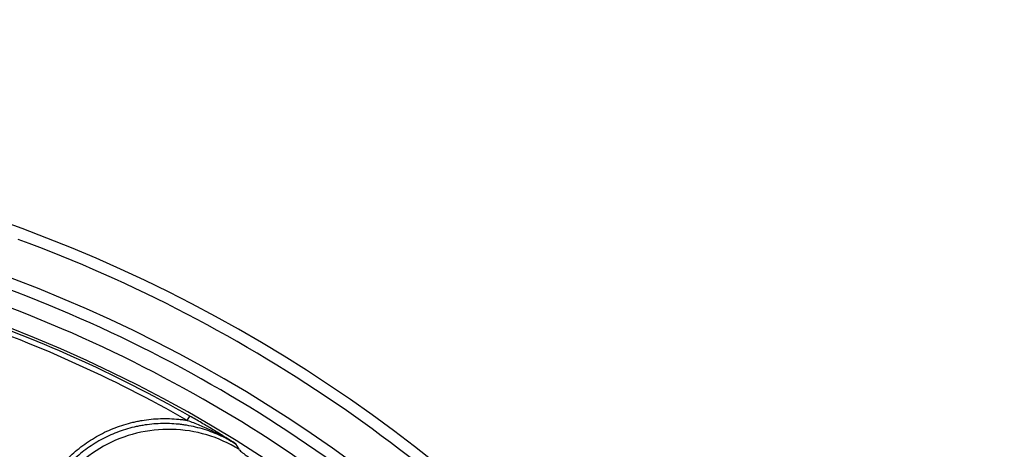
# Model space of a CAD drawing. Header units: millimetres. Extents: x 0 to 297, y 0 to 210.
# Tile 118 of 256: x 143.319 to 143.79, y 93.964 to 94.17. Entities that reach past the tile are written whole.
import ezdxf

# ---------------------------------------------------------------- set-up
doc = ezdxf.new("R2010")
doc.units = ezdxf.units.MM
doc.header["$LTSCALE"] = 16.335
doc.layers.get('0').update_dxf_attribs({"linetype": 'CONTINUOUS'})
doc.layers.add('01_GLOBAL', color=7, linetype='CONTINUOUS')
doc.layers.add('INTFCLR_144815', color=7, linetype='CONTINUOUS')

msp = doc.modelspace()

# ---------------------------------------------------------------- linework, layer by layer
at = {"color": 7, "linetype": 'Continuous'}
msp.add_circle((144.2368, 92.19313), 3.04, dxfattribs=at)
at = {"color": 9, "linetype": 'Continuous'}
msp.add_arc((144.2368, 92.19313), 3.00104, 92.96745, 177.03255, dxfattribs=at)
at = {"layer": '01_GLOBAL', "color": 7, "linetype": 'Continuous'}
msp.add_circle((144.2368, 92.19313), 3.08, dxfattribs=at)
at = {"layer": 'INTFCLR_144815', "color": 9, "linetype": 'Continuous'}
for p, q in [((143.39925, 93.97789), (143.40044, 93.97998)), ((143.4223, 93.96672), (143.42393, 93.96405))]:
    msp.add_line(p, q, dxfattribs=at)
at = {"layer": 'INTFCLR_144815', "color": 6, "linetype": 'Continuous'}
for radius, start, end in [(0.70374, 313.99379, 154.5151), (0.67974, 312.95436, 154.51444), (0.65726, 282.24404, 71.28636)]:
    msp.add_arc((143.07658, 93.40936), radius, start, end, dxfattribs=at)
at = {"layer": 'INTFCLR_144815', "color": 9, "linetype": 'Continuous'}
for radius, start, end in [(0.69831, 40.82001, 69.74564), (0.67431, 41.01859, 70.42972), (0.66631, 40.82001, 70.5084), (0.65372, 60.42293, 71.25347), (0.65612, 60.42293, 71.25347)]:
    msp.add_arc((143.07658, 93.40936), radius, start, end, dxfattribs=at)
for points, knots in [([(143.3223, 93.91241), (143.3223, 93.91539), (143.3227, 93.9213), (143.32415, 93.92851), (143.3259, 93.9342), (143.32804, 93.93976), (143.33134, 93.94632), (143.33552, 93.95245), (143.33936, 93.957), (143.34346, 93.96125), (143.34794, 93.96505), (143.35284, 93.96842), (143.35797, 93.97146), (143.36464, 93.97455), (143.371, 93.97652), (143.37537, 93.97748), (143.37829, 93.97802), (143.38341, 93.9787), (143.38929, 93.97889), (143.39447, 93.97853), (143.39731, 93.9782), (143.39865, 93.97799), (143.39925, 93.97789)], [0, 0, 0, 0, 0.077177, 0.154354, 0.192942, 0.23153, 0.308707, 0.385884, 0.424472, 0.463061, 0.540238, 0.578826, 0.617415, 0.694591, 0.771768, 0.791062, 0.810357, 0.848945, 0.926122, 0.96471, 0.984004, 1, 1, 1, 1]), ([(143.4223, 93.96672), (143.42132, 93.96733), (143.41971, 93.96827), (143.41742, 93.96948), (143.41357, 93.97135), (143.40746, 93.97371), (143.40121, 93.97519), (143.39698, 93.97583), (143.39426, 93.97615), (143.38929, 93.97649), (143.38358, 93.97631), (143.37865, 93.97566), (143.37584, 93.97514), (143.37166, 93.97422), (143.36552, 93.97232), (143.35904, 93.96932), (143.35413, 93.96641), (143.34943, 93.96318), (143.34508, 93.95949), (143.34112, 93.95539), (143.33745, 93.95103), (143.33341, 93.94513), (143.33021, 93.93875), (143.32817, 93.93342), (143.32649, 93.92796), (143.32508, 93.92096), (143.3247, 93.91526), (143.3247, 93.91241)], [0, 0, 0, 0, 0.025438, 0.041234, 0.057089, 0.11992, 0.185272, 0.198362, 0.214212, 0.245754, 0.308363, 0.339746, 0.355517, 0.371361, 0.43424, 0.496877, 0.528477, 0.560046, 0.622673, 0.65405, 0.685645, 0.748559, 0.811206, 0.842798, 0.87439, 0.937053, 1, 1, 1, 1]), ([(143.4223, 93.96672), (143.42053, 93.96785), (143.41697, 93.97011), (143.41155, 93.97345), (143.40697, 93.97619), (143.40326, 93.97837), (143.40138, 93.97944), (143.40044, 93.97998)], [0, 0, 0, 0, 0.246593, 0.494861, 0.746138, 0.872701, 1, 1, 1, 1]), ([(143.42393, 93.96405), (143.41915, 93.96702), (143.40872, 93.97169), (143.39182, 93.97434), (143.37479, 93.97247), (143.35883, 93.96621), (143.34505, 93.956), (143.33443, 93.94256), (143.3277, 93.92683), (143.32613, 93.91552), (143.3261, 93.90989)], [0, 0, 0, 0, 0.12475, 0.24969, 0.374797, 0.5, 0.625203, 0.75031, 0.87525, 1, 1, 1, 1]), ([(143.42393, 93.96405), (143.42404, 93.96388), (143.42444, 93.96348), (143.42522, 93.9628), (143.42636, 93.9619), (143.42782, 93.96079), (143.42923, 93.95975), (143.4305, 93.95883), (143.43193, 93.95781), (143.43384, 93.95644), (143.43627, 93.95472), (143.43886, 93.95289), (143.44158, 93.95096), (143.44441, 93.94896), (143.44682, 93.94725), (143.44879, 93.94585), (143.4508, 93.94442), (143.45333, 93.94261), (143.45639, 93.94041), (143.45843, 93.93894), (143.45945, 93.9382)], [0, 0, 0, 0, 0.013978, 0.037749, 0.07114, 0.113243, 0.162969, 0.190569, 0.219965, 0.282889, 0.350753, 0.423345, 0.499619, 0.578479, 0.659797, 0.70136, 0.74345, 0.828248, 0.913768, 1, 1, 1, 1])]:
    msp.add_open_spline(points, degree=3, knots=knots, dxfattribs=at)
at = {"layer": 'INTFCLR_144815', "color": 6, "linetype": 'Continuous'}
msp.add_open_spline([(143.39925, 93.97789), (143.40023, 93.97755), (143.40219, 93.97681), (143.40612, 93.97523), (143.41099, 93.97304), (143.41674, 93.97008), (143.42047, 93.96788), (143.4223, 93.96672)], degree=3, knots=[0, 0, 0, 0, 0.121666, 0.244677, 0.494266, 0.746423, 1, 1, 1, 1], dxfattribs=at)

doc.saveas('drawing.dxf')
